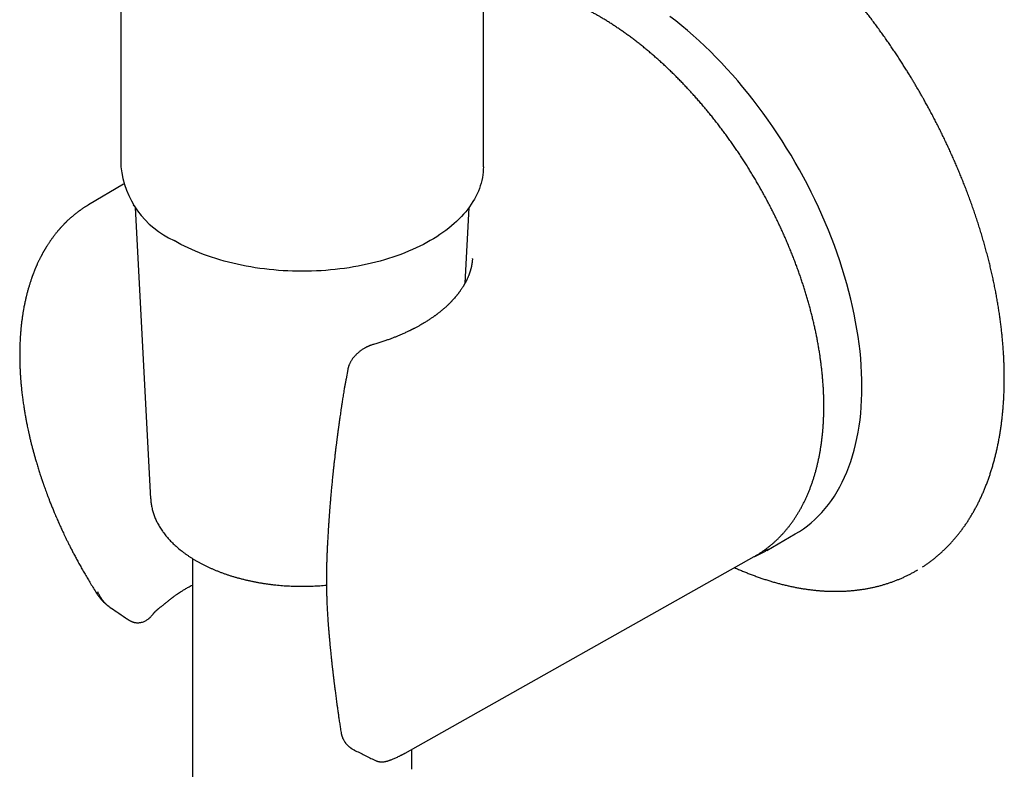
# Model space of a CAD drawing. Header units: millimetres. Extents: x 8 to 719, y 12 to 786.
# Tile 4 of 26: x 650 to 717, y 142 to 193. Entities that reach past the tile are written whole.
import ezdxf

# ---------------------------------------------------------------- set-up
doc = ezdxf.new("R2010")
doc.units = ezdxf.units.MM

msp = doc.modelspace()

# ---------------------------------------------------------------- linework, layer by layer
at = {"color": 7, "linetype": 'Continuous', "lineweight": 30}
for p, q in [((681.258, 182.929), (681.258, 239.377)), ((656.458, 195.004), (656.458, 182.929)), ((656.632, 181.734), (654.239, 180.318)), ((657.288, 180.246), (657.329, 180.299)), ((657.433, 180.147), (658.492, 160.2)), ((680.007, 174.957), (680.283, 180.147)), ((680.513, 176.632), (680.513, 176.635)), ((671.979, 169.04), (671.859, 168.404)), ((700.658, 156.664), (702.603, 157.787)), ((661.358, 156.101), (661.358, 139.044)), ((675.906, 142.785), (699.793, 156.236)), ((654.796, 153.726), (654.795, 153.727)), ((657.018, 151.888), (657.017, 151.889)), ((672.406, 143.004), (672.409, 143.003)), ((676.358, 141.672), (676.358, 143.04))]:
    msp.add_line(p, q, dxfattribs=at)
at = {"color": 7, "linetype": 'Continuous', "lineweight": 30, "flags": 128}
for points in [[(702.603, 157.787), (702.604, 157.787), (702.889, 157.96), (703.166, 158.146), (703.434, 158.345), (703.695, 158.557), (703.948, 158.781), (704.191, 159.017), (704.427, 159.266), (704.653, 159.526), (704.871, 159.799), (705.079, 160.083), (705.279, 160.379), (705.468, 160.686), (705.649, 161.004), (705.819, 161.333), (705.98, 161.673), (706.131, 162.023), (706.273, 162.383), (706.404, 162.753), (706.524, 163.133), (706.635, 163.522), (706.735, 163.921), (706.825, 164.328), (706.905, 164.744), (706.974, 165.168), (707.033, 165.6), (707.08, 166.04), (707.118, 166.487), (707.144, 166.942), (707.16, 167.403), (707.166, 167.871), (707.16, 168.345), (707.144, 168.824), (707.118, 169.309), (707.08, 169.8), (707.033, 170.295), (706.974, 170.795), (706.905, 171.299), (706.825, 171.806), (706.735, 172.317), (706.635, 172.832), (706.524, 173.349), (706.404, 173.868), (706.273, 174.39), (706.131, 174.913), (705.98, 175.437), (705.819, 175.963), (705.649, 176.489), (705.468, 177.015), (705.279, 177.541), (705.079, 178.067), (704.871, 178.592), (704.653, 179.116), (704.427, 179.638), (704.191, 180.158), (703.948, 180.676), (703.695, 181.192), (703.434, 181.704), (703.166, 182.214), (702.889, 182.719), (702.604, 183.22), (702.312, 183.718), (702.013, 184.21), (701.706, 184.697), (701.393, 185.179), (701.073, 185.656), (700.746, 186.126), (700.413, 186.59), (700.074, 187.047), (699.729, 187.497), (699.379, 187.94), (699.023, 188.376), (698.662, 188.803), (698.297, 189.223), (697.927, 189.634), (697.552, 190.036), (697.173, 190.429), (696.791, 190.812), (696.405, 191.187), (696.015, 191.551), (695.623, 191.905), (695.228, 192.249), (694.83, 192.583), (694.43, 192.906), (694.028, 193.217)], [(681.258, 182.929), (681.254, 182.742), (681.241, 182.554), (681.22, 182.367), (681.19, 182.181), (681.152, 181.995), (681.105, 181.809), (681.051, 181.625), (680.987, 181.441), (680.916, 181.258), (680.836, 181.076), (680.748, 180.896), (680.651, 180.717), (680.547, 180.54), (680.435, 180.364), (680.314, 180.19), (680.186, 180.018), (680.05, 179.847), (679.907, 179.679), (679.755, 179.513), (679.597, 179.35), (679.431, 179.189), (679.258, 179.03), (679.077, 178.875), (678.89, 178.722), (678.696, 178.571), (678.495, 178.424), (678.287, 178.28), (678.073, 178.139), (677.853, 178.002), (677.626, 177.867), (677.394, 177.737), (677.155, 177.609), (676.911, 177.486), (676.662, 177.366), (676.407, 177.25), (676.147, 177.138), (675.882, 177.03), (675.612, 176.926), (675.337, 176.826), (675.058, 176.73), (674.775, 176.638), (674.488, 176.551), (674.196, 176.468), (673.902, 176.39), (673.603, 176.316), (673.302, 176.246), (672.997, 176.181), (672.69, 176.121), (672.38, 176.066), (672.068, 176.015), (671.753, 175.969), (671.436, 175.927), (671.118, 175.891), (670.798, 175.859), (670.477, 175.832), (670.154, 175.81), (669.831, 175.793), (669.507, 175.781), (669.183, 175.773), (668.858, 175.771), (668.534, 175.773), (668.209, 175.781), (667.885, 175.793), (667.562, 175.81), (667.24, 175.832), (666.918, 175.859), (666.598, 175.891), (666.28, 175.927), (665.963, 175.969), (665.649, 176.015), (665.336, 176.066), (665.026, 176.121), (664.719, 176.181), (664.414, 176.246), (664.113, 176.316), (663.815, 176.39), (663.52, 176.468), (663.229, 176.551), (662.941, 176.638), (662.658, 176.73), (662.379, 176.826), (662.105, 176.926), (661.835, 177.03), (661.57, 177.138), (661.31, 177.25), (661.055, 177.366), (660.805, 177.486), (660.561, 177.609), (660.323, 177.737), (660.09, 177.867)], [(700.747, 156.716), (700.659, 156.665), (700.576, 156.617)], [(699.793, 156.236), (699.861, 156.275), (699.882, 156.287)], [(710.89, 155.274), (710.89, 155.274), (710.998, 155.337)]]:
    msp.add_lwpolyline(points, dxfattribs=at)
at = {"color": 7, "linetype": 'Continuous', "lineweight": 30}
msp.add_arc((662.669, 183.551), 6.242, 185.7216, 245.59854, dxfattribs=at)
for points, knots in [([(711.316, 155.535), (711.341, 155.551), (711.429, 155.607), (711.577, 155.709), (711.762, 155.84), (711.944, 155.976), (712.123, 156.116), (712.3, 156.261), (712.474, 156.41), (712.645, 156.564), (712.813, 156.722), (712.979, 156.885), (713.142, 157.052), (713.301, 157.224), (713.458, 157.4), (713.612, 157.58), (713.762, 157.765), (713.91, 157.954), (714.054, 158.148), (714.196, 158.345), (714.334, 158.547), (714.468, 158.753), (714.6, 158.963), (714.728, 159.178), (714.853, 159.396), (714.974, 159.619), (715.092, 159.845), (715.207, 160.076), (715.318, 160.31), (715.425, 160.548), (715.529, 160.79), (715.629, 161.036), (715.726, 161.286), (715.819, 161.539), (715.908, 161.796), (715.994, 162.056), (716.075, 162.32), (716.153, 162.587), (716.228, 162.858), (716.298, 163.132), (716.365, 163.41), (716.428, 163.69), (716.487, 163.974), (716.543, 164.261), (716.594, 164.551), (716.641, 164.844), (716.685, 165.14), (716.725, 165.438), (716.761, 165.74), (716.793, 166.044), (716.821, 166.351), (716.845, 166.661), (716.865, 166.973), (716.881, 167.288), (716.894, 167.605), (716.902, 167.925), (716.907, 168.247), (716.907, 168.571), (716.904, 168.897), (716.897, 169.226), (716.885, 169.556), (716.87, 169.889), (716.851, 170.224), (716.828, 170.56), (716.801, 170.898), (716.77, 171.239), (716.735, 171.58), (716.697, 171.924), (716.654, 172.269), (716.608, 172.616), (716.557, 172.964), (716.503, 173.314), (716.445, 173.665), (716.383, 174.017), (716.317, 174.371), (716.247, 174.726), (716.173, 175.082), (716.096, 175.439), (716.014, 175.797), (715.929, 176.156), (715.84, 176.517), (715.747, 176.878), (715.651, 177.24), (715.55, 177.602), (715.446, 177.966), (715.338, 178.33), (715.226, 178.695), (715.11, 179.061), (714.991, 179.427), (714.867, 179.794), (714.74, 180.161), (714.613, 180.517), (714.483, 180.873), (714.355, 181.216), (714.223, 181.558), (714.093, 181.888), (713.961, 182.217), (713.826, 182.546), (713.688, 182.875), (713.547, 183.202), (713.404, 183.529), (713.258, 183.856), (713.109, 184.181), (712.958, 184.505), (712.805, 184.828), (712.649, 185.15), (712.491, 185.471), (712.331, 185.789), (712.169, 186.105), (712.006, 186.418), (711.843, 186.725), (711.683, 187.022), (711.534, 187.295), (711.403, 187.53), (711.281, 187.747), (711.174, 187.935), (711.039, 188.17), (710.919, 188.375), (710.783, 188.607), (710.664, 188.806), (710.521, 189.043), (710.368, 189.292), (710.207, 189.553), (710.039, 189.821), (709.864, 190.094), (709.684, 190.372), (709.499, 190.653), (709.31, 190.936), (709.118, 191.22), (708.922, 191.505), (708.722, 191.79), (708.52, 192.075), (708.314, 192.36), (708.106, 192.644), (707.895, 192.928), (707.681, 193.21), (707.465, 193.491), (707.247, 193.771), (707.026, 194.049), (706.803, 194.326), (706.578, 194.6), (706.351, 194.873), (706.122, 195.144), (705.891, 195.413), (705.658, 195.679), (705.423, 195.944), (705.187, 196.205), (704.949, 196.465), (704.709, 196.722), (704.467, 196.976), (704.225, 197.228), (703.98, 197.477), (703.734, 197.723), (703.487, 197.966), (703.238, 198.207), (702.989, 198.444), (702.738, 198.678), (702.485, 198.91), (702.232, 199.138), (701.977, 199.363), (701.722, 199.585), (701.465, 199.803), (701.208, 200.018), (700.95, 200.23), (700.69, 200.438), (700.43, 200.643), (700.17, 200.844), (699.908, 201.042), (699.646, 201.236), (699.384, 201.427), (699.12, 201.614), (698.857, 201.797), (698.592, 201.976), (698.328, 202.152), (698.063, 202.323), (697.797, 202.491), (697.532, 202.655), (697.266, 202.815), (697, 202.972), (696.734, 203.124), (696.467, 203.272), (696.201, 203.416), (695.935, 203.556), (695.669, 203.691), (695.402, 203.823), (695.136, 203.951), (694.871, 204.074), (694.605, 204.193), (694.34, 204.308), (694.075, 204.418), (693.81, 204.525), (693.546, 204.627), (693.282, 204.724), (693.019, 204.817), (692.756, 204.906), (692.494, 204.991), (692.233, 205.071), (691.972, 205.146), (691.712, 205.218), (691.453, 205.284), (691.194, 205.346), (690.937, 205.404), (690.68, 205.457), (690.425, 205.506), (690.17, 205.55), (689.916, 205.589), (689.664, 205.624), (689.413, 205.654), (689.163, 205.68), (688.914, 205.701), (688.666, 205.718), (688.42, 205.73), (688.175, 205.737), (687.932, 205.74), (687.69, 205.738), (687.449, 205.731), (687.21, 205.72), (686.973, 205.704), (686.737, 205.683), (686.503, 205.658), (686.271, 205.628), (686.04, 205.594), (685.811, 205.555), (685.584, 205.511), (685.359, 205.462), (685.136, 205.409), (684.915, 205.352), (684.696, 205.289), (684.479, 205.222), (684.264, 205.151), (684.051, 205.075), (683.84, 204.994), (683.632, 204.908), (683.425, 204.818), (683.221, 204.723), (683.019, 204.624), (682.876, 204.551), (682.801, 204.509), (682.792, 204.504)], [0, 0, 0, 0, 0.0016741, 0.0059985, 0.0103273, 0.0146607, 0.0189989, 0.0233423, 0.0276909, 0.0320449, 0.0364045, 0.0407699, 0.045141, 0.049518, 0.053901, 0.05829, 0.0626849, 0.0670858, 0.0714926, 0.0759053, 0.0803238, 0.0847479, 0.0891776, 0.0936127, 0.0980531, 0.1024986, 0.106949, 0.1114042, 0.115864, 0.1203281, 0.1247963, 0.1292685, 0.1337445, 0.1382241, 0.142707, 0.147193, 0.1516821, 0.1561739, 0.1606683, 0.1651652, 0.1696644, 0.1741657, 0.1786689, 0.183174, 0.1876808, 0.1921892, 0.1966991, 0.2012103, 0.2057228, 0.2102365, 0.2147513, 0.2192672, 0.223784, 0.2283018, 0.2328205, 0.2373401, 0.2418605, 0.2463817, 0.2509037, 0.2554265, 0.2599501, 0.2644746, 0.2689999, 0.2735261, 0.2780533, 0.2825813, 0.2871105, 0.2916407, 0.296172, 0.3007047, 0.3052386, 0.309774, 0.3143109, 0.3188495, 0.3233898, 0.3279322, 0.3324766, 0.3370234, 0.3415726, 0.3461245, 0.3506794, 0.3552375, 0.3597991, 0.3643645, 0.3689341, 0.3735083, 0.3780876, 0.3826723, 0.3872632, 0.3918609, 0.396466, 0.4010795, 0.4052258, 0.409845, 0.4139893, 0.4181331, 0.4222756, 0.4264169, 0.4305567, 0.4346948, 0.4388308, 0.4429643, 0.4470949, 0.4512217, 0.4553438, 0.4594596, 0.4635671, 0.4676627, 0.471741, 0.4757918, 0.4797954, 0.4837063, 0.4873922, 0.4904645, 0.492963, 0.4959439, 0.4978832, 0.5022827, 0.5041004, 0.5071146, 0.5102512, 0.5136211, 0.5171422, 0.5207814, 0.5245123, 0.5283162, 0.5321791, 0.5360906, 0.5400426, 0.5440289, 0.5480444, 0.5520851, 0.5561477, 0.5602295, 0.5643282, 0.568442, 0.5725693, 0.5767086, 0.5808587, 0.5850187, 0.5891876, 0.5933647, 0.5975493, 0.6017406, 0.6059383, 0.6101418, 0.6143507, 0.6185645, 0.622783, 0.6270058, 0.6312326, 0.6354632, 0.6396973, 0.6439347, 0.6481752, 0.6524186, 0.6566647, 0.6609135, 0.6651647, 0.6694182, 0.6736739, 0.6779317, 0.6821914, 0.6864531, 0.6907165, 0.6949816, 0.6992483, 0.7035166, 0.7077863, 0.7120575, 0.71633, 0.7206037, 0.7248787, 0.7291549, 0.7334322, 0.7377106, 0.74199, 0.7462704, 0.7505518, 0.754834, 0.7591171, 0.7634011, 0.7676858, 0.7719713, 0.7762575, 0.7805444, 0.7848319, 0.78912, 0.7934086, 0.7976977, 0.8019874, 0.8062774, 0.8105678, 0.8148586, 0.8191498, 0.8234411, 0.8277327, 0.8320245, 0.8363164, 0.8406084, 0.8449005, 0.8491926, 0.8534846, 0.8577765, 0.8620683, 0.8663599, 0.8706513, 0.8749425, 0.8792334, 0.8835239, 0.8878141, 0.892104, 0.8963935, 0.9006825, 0.9049712, 0.9092596, 0.9135475, 0.9178352, 0.9221225, 0.9264097, 0.9306967, 0.9349836, 0.9392705, 0.9435576, 0.9478449, 0.9521326, 0.9564209, 0.96071, 0.965, 0.9692912, 0.9735837, 0.9778778, 0.9821738, 0.9864718, 0.9907723, 0.9950753, 0.9993813, 1, 1, 1, 1]), ([(699.886, 156.29), (699.895, 156.295), (699.961, 156.333), (700.084, 156.408), (700.252, 156.515), (700.417, 156.627), (700.579, 156.744), (700.739, 156.864), (700.896, 156.989), (701.05, 157.119), (701.201, 157.253), (701.349, 157.391), (701.494, 157.533), (701.637, 157.68), (701.776, 157.83), (701.912, 157.985), (702.045, 158.144), (702.176, 158.307), (702.303, 158.474), (702.426, 158.646), (702.547, 158.821), (702.664, 159), (702.778, 159.183), (702.889, 159.37), (702.997, 159.561), (703.101, 159.755), (703.201, 159.954), (703.299, 160.156), (703.393, 160.361), (703.483, 160.571), (703.57, 160.783), (703.653, 160.999), (703.733, 161.219), (703.809, 161.442), (703.881, 161.668), (703.95, 161.898), (704.016, 162.13), (704.077, 162.366), (704.135, 162.605), (704.19, 162.847), (704.24, 163.092), (704.287, 163.339), (704.331, 163.59), (704.37, 163.843), (704.406, 164.099), (704.438, 164.358), (704.466, 164.619), (704.491, 164.883), (704.512, 165.149), (704.529, 165.417), (704.542, 165.688), (704.552, 165.961), (704.558, 166.236), (704.56, 166.513), (704.559, 166.792), (704.553, 167.074), (704.544, 167.357), (704.532, 167.642), (704.515, 167.929), (704.495, 168.217), (704.471, 168.507), (704.443, 168.799), (704.412, 169.092), (704.377, 169.386), (704.339, 169.682), (704.296, 169.98), (704.25, 170.278), (704.201, 170.578), (704.148, 170.878), (704.091, 171.18), (704.031, 171.482), (703.967, 171.786), (703.899, 172.09), (703.828, 172.395), (703.754, 172.701), (703.676, 173.007), (703.594, 173.314), (703.509, 173.621), (703.421, 173.929), (703.329, 174.237), (703.234, 174.545), (703.135, 174.853), (703.033, 175.162), (702.928, 175.47), (702.819, 175.778), (702.707, 176.087), (702.592, 176.395), (702.474, 176.702), (702.353, 177.01), (702.228, 177.317), (702.1, 177.623), (701.969, 177.929), (701.835, 178.235), (701.698, 178.539), (701.559, 178.843), (701.416, 179.146), (701.27, 179.449), (701.121, 179.75), (700.969, 180.05), (700.815, 180.349), (700.658, 180.647), (700.498, 180.943), (700.335, 181.239), (700.17, 181.533), (700.002, 181.825), (699.831, 182.116), (699.658, 182.405), (699.482, 182.693), (699.304, 182.979), (699.123, 183.263), (698.94, 183.545), (698.755, 183.825), (698.567, 184.104), (698.377, 184.38), (698.185, 184.654), (697.99, 184.926), (697.794, 185.196), (697.595, 185.463), (697.394, 185.728), (697.192, 185.99), (696.987, 186.251), (696.78, 186.508), (696.572, 186.763), (696.362, 187.015), (696.15, 187.264), (695.936, 187.511), (695.721, 187.755), (695.504, 187.996), (695.285, 188.234), (695.065, 188.468), (694.844, 188.7), (694.621, 188.929), (694.396, 189.154), (694.171, 189.376), (693.944, 189.595), (693.716, 189.811), (693.487, 190.023), (693.256, 190.232), (693.025, 190.437), (692.792, 190.638), (692.559, 190.836), (692.325, 191.031), (692.09, 191.221), (691.854, 191.408), (691.617, 191.591), (691.38, 191.771), (691.142, 191.946), (690.903, 192.118), (690.664, 192.285), (690.425, 192.449), (690.185, 192.608), (689.944, 192.763), (689.704, 192.915), (689.463, 193.062), (689.273, 193.175), (689.12, 193.263), (688.968, 193.35), (688.765, 193.464), (688.524, 193.594), (688.282, 193.721), (688.041, 193.842), (687.8, 193.96), (687.559, 194.073), (687.319, 194.181), (687.078, 194.285), (686.838, 194.385), (686.599, 194.48), (686.36, 194.57), (686.121, 194.656), (685.884, 194.737), (685.646, 194.813), (685.41, 194.885), (685.174, 194.952), (684.939, 195.015), (684.705, 195.072), (684.472, 195.125), (684.24, 195.173), (684.009, 195.217), (683.779, 195.255), (683.551, 195.289), (683.323, 195.318), (683.097, 195.342), (682.873, 195.362), (682.649, 195.376), (682.428, 195.386), (682.207, 195.391), (681.989, 195.391), (681.772, 195.386), (681.557, 195.376), (681.385, 195.365), (681.287, 195.356), (681.258, 195.353)], [0, 0, 0, 0, 0.00083, 0.006086, 0.011342, 0.016599, 0.021857, 0.027116, 0.032378, 0.037641, 0.042908, 0.048178, 0.053451, 0.058728, 0.064009, 0.069295, 0.074585, 0.07988, 0.08518, 0.090485, 0.095794, 0.101109, 0.106429, 0.111753, 0.117082, 0.122416, 0.127754, 0.133096, 0.138443, 0.143793, 0.149148, 0.154505, 0.159866, 0.16523, 0.170596, 0.175965, 0.181337, 0.186711, 0.192086, 0.197463, 0.202842, 0.208222, 0.213604, 0.218986, 0.224369, 0.229753, 0.235138, 0.240523, 0.245908, 0.251294, 0.25668, 0.262066, 0.267452, 0.272837, 0.278223, 0.283608, 0.288994, 0.294379, 0.299763, 0.305147, 0.310531, 0.315914, 0.321297, 0.32668, 0.332062, 0.337444, 0.342825, 0.348205, 0.353585, 0.358965, 0.364344, 0.369723, 0.375101, 0.380479, 0.385856, 0.391233, 0.396609, 0.401985, 0.40736, 0.412735, 0.41811, 0.423484, 0.428858, 0.434232, 0.439605, 0.444978, 0.45035, 0.455722, 0.461094, 0.466466, 0.471838, 0.477209, 0.48258, 0.487951, 0.493321, 0.498692, 0.504062, 0.509432, 0.514802, 0.520172, 0.525542, 0.530912, 0.536282, 0.541651, 0.547021, 0.552391, 0.55776, 0.56313, 0.5685, 0.57387, 0.57924, 0.58461, 0.58998, 0.59535, 0.600721, 0.606091, 0.611462, 0.616833, 0.622204, 0.627576, 0.632947, 0.638319, 0.643692, 0.649064, 0.654437, 0.65981, 0.665184, 0.670558, 0.675932, 0.681307, 0.686682, 0.692057, 0.697433, 0.70281, 0.708186, 0.713564, 0.718941, 0.72432, 0.729699, 0.735078, 0.740458, 0.745838, 0.751219, 0.7566, 0.761982, 0.767364, 0.772747, 0.778131, 0.783515, 0.788899, 0.794284, 0.799669, 0.805055, 0.810441, 0.815827, 0.817811, 0.820652, 0.826039, 0.831426, 0.836813, 0.842201, 0.847588, 0.852975, 0.858363, 0.863749, 0.869136, 0.874522, 0.879907, 0.885292, 0.890676, 0.896058, 0.90144, 0.90682, 0.912198, 0.917574, 0.922949, 0.928321, 0.933691, 0.939058, 0.944423, 0.949784, 0.955142, 0.960496, 0.965847, 0.971193, 0.976536, 0.981873, 0.987207, 0.992535, 0.997859, 1, 1, 1, 1]), ([(654.239, 180.318), (654.224, 180.309), (654.191, 180.29), (654.143, 180.26), (654.089, 180.227), (654.03, 180.19), (653.967, 180.15), (653.902, 180.108), (653.839, 180.065), (653.776, 180.022), (653.716, 179.98), (653.66, 179.941), (653.613, 179.907), (653.569, 179.875), (653.516, 179.836), (653.45, 179.785), (653.367, 179.721), (653.277, 179.649), (653.183, 179.572), (653.092, 179.494), (653.005, 179.418), (652.919, 179.341), (652.832, 179.26), (652.762, 179.194), (652.711, 179.144), (652.68, 179.113), (652.65, 179.084), (652.621, 179.055), (652.591, 179.024), (652.557, 178.989), (652.517, 178.948), (652.475, 178.903), (652.433, 178.859), (652.394, 178.817), (652.36, 178.779), (652.325, 178.741), (652.291, 178.702), (652.257, 178.663), (652.226, 178.628), (652.196, 178.593), (652.163, 178.554), (652.125, 178.51), (652.083, 178.459), (652.036, 178.401), (651.984, 178.336), (651.924, 178.26), (651.86, 178.176), (651.795, 178.089), (651.736, 178.008), (651.686, 177.938), (651.643, 177.876), (651.603, 177.818), (651.559, 177.754), (651.514, 177.686), (651.47, 177.619), (651.428, 177.554), (651.39, 177.494), (651.355, 177.437), (651.325, 177.387), (651.301, 177.349), (651.283, 177.318), (651.267, 177.291), (651.247, 177.257), (651.223, 177.217), (651.197, 177.171), (651.169, 177.123), (651.142, 177.074), (651.115, 177.026), (651.088, 176.977), (651.063, 176.931), (651.041, 176.889), (651.022, 176.854), (651.007, 176.825), (650.988, 176.79), (650.965, 176.745), (650.934, 176.684), (650.899, 176.615), (650.861, 176.537), (650.821, 176.453), (650.778, 176.363), (650.742, 176.284), (650.713, 176.219), (650.693, 176.175), (650.676, 176.135), (650.659, 176.097), (650.64, 176.054), (650.61, 175.982), (650.567, 175.88), (650.523, 175.769), (650.488, 175.68), (650.465, 175.62), (650.446, 175.571), (650.432, 175.532), (650.419, 175.499), (650.407, 175.466), (650.39, 175.42), (650.369, 175.361), (650.343, 175.286), (650.313, 175.199), (650.281, 175.104), (650.236, 174.968), (650.182, 174.793), (650.129, 174.614), (650.088, 174.467), (650.057, 174.353), (650.028, 174.243), (650.002, 174.142), (649.982, 174.059), (649.966, 173.993), (649.954, 173.941), (649.942, 173.89), (649.93, 173.835), (649.912, 173.758), (649.89, 173.655), (649.863, 173.528), (649.837, 173.395), (649.811, 173.257), (649.78, 173.085), (649.745, 172.877), (649.707, 172.628), (649.672, 172.365), (649.646, 172.152), (649.629, 171.992), (649.619, 171.894), (649.61, 171.804), (649.603, 171.724), (649.598, 171.66), (649.593, 171.61), (649.59, 171.573), (649.588, 171.542), (649.586, 171.518), (649.584, 171.49), (649.581, 171.452), (649.577, 171.399), (649.573, 171.332), (649.567, 171.253), (649.56, 171.137), (649.553, 170.991), (649.545, 170.826), (649.54, 170.673), (649.536, 170.533), (649.533, 170.396), (649.531, 170.249), (649.529, 170.085), (649.53, 169.902), (649.532, 169.705), (649.536, 169.523), (649.54, 169.358), (649.545, 169.213), (649.552, 169.063), (649.559, 168.913), (649.567, 168.769), (649.575, 168.637), (649.583, 168.518), (649.591, 168.412), (649.598, 168.32), (649.605, 168.241), (649.61, 168.175), (649.615, 168.119), (649.619, 168.067), (649.624, 168.011), (649.63, 167.946), (649.638, 167.868), (649.647, 167.776), (649.658, 167.669), (649.671, 167.548), (649.687, 167.411), (649.705, 167.26), (649.726, 167.092), (649.75, 166.913), (649.776, 166.733), (649.801, 166.561), (649.826, 166.398), (649.851, 166.245), (649.876, 166.09), (649.903, 165.935), (649.931, 165.782), (649.956, 165.645), (649.98, 165.516), (650.006, 165.386), (650.035, 165.237), (650.07, 165.068), (650.111, 164.876), (650.156, 164.668), (650.207, 164.444), (650.264, 164.204), (650.325, 163.954), (650.39, 163.7), (650.457, 163.447), (650.526, 163.194), (650.596, 162.943), (650.66, 162.723), (650.717, 162.534), (650.765, 162.376), (650.813, 162.219), (650.862, 162.063), (650.91, 161.916), (650.953, 161.784), (650.99, 161.671), (651.022, 161.576), (651.046, 161.503), (651.065, 161.449), (651.078, 161.411), (651.091, 161.373), (651.106, 161.327), (651.127, 161.267), (651.152, 161.196), (651.179, 161.118), (651.209, 161.035), (651.249, 160.922), (651.301, 160.777), (651.367, 160.597), (651.439, 160.405), (651.516, 160.202), (651.605, 159.971), (651.705, 159.721), (651.812, 159.458), (651.907, 159.229), (651.99, 159.032), (652.062, 158.866), (652.132, 158.704), (652.201, 158.547), (652.27, 158.395), (652.338, 158.244), (652.407, 158.093), (652.481, 157.934), (652.56, 157.765), (652.647, 157.582), (652.743, 157.385), (652.846, 157.174), (652.959, 156.949), (653.08, 156.71), (653.211, 156.458), (653.352, 156.192), (653.502, 155.913), (653.663, 155.621), (653.831, 155.323), (654.006, 155.019), (654.188, 154.71), (654.38, 154.39), (654.583, 154.06), (654.723, 153.838), (654.795, 153.726)], [0, 0, 0, 0, 0.0019744, 0.0043037, 0.0069934, 0.0100474, 0.0134683, 0.01725, 0.0209477, 0.0243048, 0.0280416, 0.0312399, 0.0338999, 0.0362031, 0.038733, 0.0429981, 0.0477649, 0.0529595, 0.0585485, 0.0639323, 0.0688893, 0.0740544, 0.0794094, 0.0848578, 0.0868906, 0.0888549, 0.0907294, 0.0925062, 0.0943034, 0.0964711, 0.0990325, 0.101929, 0.1046804, 0.10718, 0.109428, 0.1114244, 0.114111, 0.1162932, 0.1182222, 0.1201974, 0.1224459, 0.1249696, 0.1278505, 0.1311316, 0.1348129, 0.1387154, 0.1438512, 0.1485909, 0.1528606, 0.1569536, 0.1597291, 0.1626729, 0.1660708, 0.1697969, 0.1732559, 0.1763782, 0.1796259, 0.1824426, 0.1849105, 0.1870328, 0.1882034, 0.1894826, 0.1911218, 0.1931211, 0.1954573, 0.1978422, 0.200189, 0.2024977, 0.2048756, 0.2071696, 0.2091568, 0.2108043, 0.2121128, 0.2133785, 0.2157194, 0.2185484, 0.2218518, 0.2254621, 0.2293293, 0.2334533, 0.2377351, 0.2401705, 0.2421573, 0.243747, 0.2454382, 0.2473564, 0.2495017, 0.2550287, 0.2609203, 0.2639912, 0.2666171, 0.2687188, 0.2702965, 0.2715357, 0.2729736, 0.274644, 0.2773731, 0.2805578, 0.284198, 0.2882911, 0.2925945, 0.301182, 0.3099473, 0.314478, 0.3190547, 0.3236141, 0.3276797, 0.3311537, 0.3334683, 0.3354216, 0.3373516, 0.3394782, 0.3418013, 0.3464377, 0.3514329, 0.3565651, 0.3618342, 0.3672401, 0.3761289, 0.3854193, 0.3951205, 0.4052323, 0.4088893, 0.4125443, 0.4158366, 0.4186982, 0.4211292, 0.4227374, 0.4240799, 0.4251567, 0.4259679, 0.4267426, 0.4281524, 0.4300407, 0.4324073, 0.435252, 0.438487, 0.444737, 0.4507142, 0.4558206, 0.4607098, 0.4653818, 0.4700985, 0.4759461, 0.4822247, 0.4889339, 0.4960737, 0.5007818, 0.5056599, 0.5107078, 0.515872, 0.5206981, 0.5250831, 0.5290271, 0.5325304, 0.535593, 0.5382149, 0.5403613, 0.5420926, 0.5437409, 0.5454694, 0.5475823, 0.5501275, 0.5531469, 0.5566402, 0.5606074, 0.5650484, 0.569963, 0.5753511, 0.5814033, 0.5872481, 0.5927767, 0.5979893, 0.602886, 0.6074669, 0.6128404, 0.6177027, 0.6220539, 0.6259513, 0.6300135, 0.634409, 0.6400171, 0.646088, 0.6526214, 0.6596174, 0.6672327, 0.6752015, 0.6831539, 0.6910665, 0.6989392, 0.7067721, 0.7145653, 0.7194931, 0.724405, 0.7293008, 0.7341807, 0.738913, 0.7430109, 0.7465337, 0.7494816, 0.7518546, 0.7533391, 0.7544557, 0.7554447, 0.7568666, 0.7587441, 0.7610168, 0.7634846, 0.7660693, 0.7687707, 0.7739817, 0.7795787, 0.7855617, 0.7919308, 0.798584, 0.8070994, 0.8153277, 0.823269, 0.8286133, 0.8338193, 0.838887, 0.8438165, 0.8486078, 0.8532609, 0.8580615, 0.8629405, 0.8682794, 0.8740782, 0.8803368, 0.8870553, 0.8942336, 0.9018717, 0.9099697, 0.9185274, 0.927545, 0.9370224, 0.9469596, 0.9567501, 0.9669494, 0.9775575, 0.9885743, 1, 1, 1, 1]), ([(680.514, 176.631), (680.512, 176.602), (680.507, 176.544), (680.498, 176.462), (680.489, 176.388), (680.48, 176.322), (680.471, 176.265), (680.462, 176.217), (680.455, 176.177), (680.449, 176.146), (680.444, 176.124), (680.44, 176.104), (680.436, 176.083), (680.43, 176.056), (680.422, 176.023), (680.413, 175.983), (680.401, 175.937), (680.388, 175.884), (680.377, 175.848), (680.372, 175.829)], [0, 0, 0, 0, 0.105112, 0.204407, 0.293827, 0.373284, 0.442716, 0.502076, 0.551333, 0.590468, 0.616924, 0.636367, 0.661487, 0.695837, 0.739423, 0.791221, 0.851924, 0.921523, 1, 1, 1, 1]), ([(680.372, 175.829), (680.365, 175.806), (680.353, 175.765), (680.335, 175.708), (680.319, 175.663), (680.306, 175.625), (680.294, 175.589), (680.277, 175.544), (680.255, 175.485), (680.228, 175.417), (680.2, 175.351), (680.174, 175.292), (680.149, 175.238), (680.128, 175.192), (680.108, 175.151), (680.09, 175.114), (680.07, 175.075), (680.047, 175.03), (680.021, 174.981), (679.993, 174.929), (679.967, 174.883), (679.943, 174.842), (679.919, 174.801), (679.891, 174.754), (679.857, 174.698), (679.816, 174.634), (679.771, 174.566), (679.727, 174.5), (679.683, 174.437), (679.644, 174.382), (679.608, 174.333), (679.576, 174.291), (679.546, 174.252), (679.513, 174.209), (679.475, 174.16), (679.415, 174.085), (679.332, 173.986), (679.225, 173.865), (679.137, 173.77), (679.073, 173.702), (679.036, 173.664), (679.003, 173.63), (678.973, 173.599), (678.946, 173.573), (678.922, 173.549), (678.897, 173.524), (678.866, 173.494), (678.828, 173.458), (678.782, 173.415), (678.732, 173.368), (678.68, 173.321), (678.627, 173.273), (678.563, 173.217), (678.488, 173.153), (678.402, 173.081), (678.319, 173.013), (678.242, 172.952), (678.175, 172.899), (678.12, 172.857), (678.072, 172.821), (678.027, 172.787), (677.977, 172.75), (677.92, 172.708), (677.853, 172.66), (677.777, 172.607), (677.691, 172.548), (677.599, 172.486), (677.502, 172.422), (677.371, 172.338), (677.202, 172.233), (677.028, 172.13), (676.889, 172.051), (676.79, 171.996), (676.699, 171.946), (676.616, 171.902), (676.542, 171.863), (676.485, 171.834), (676.446, 171.813), (676.424, 171.802), (676.407, 171.794), (676.391, 171.786), (676.37, 171.775), (676.34, 171.76), (676.302, 171.741), (676.25, 171.716), (676.181, 171.682), (676.093, 171.64), (675.991, 171.592), (675.872, 171.538), (675.738, 171.478), (675.587, 171.412), (675.42, 171.342), (675.234, 171.267), (675.031, 171.188), (674.81, 171.106), (674.57, 171.022), (674.312, 170.935), (674.035, 170.847), (673.841, 170.791), (673.742, 170.762)], [0, 0, 0, 0, 0.011387, 0.020957, 0.028709, 0.034718, 0.040576, 0.046916, 0.057857, 0.069735, 0.080768, 0.090619, 0.099501, 0.107983, 0.113777, 0.120692, 0.127671, 0.134251, 0.14346, 0.151792, 0.159311, 0.166016, 0.172415, 0.179721, 0.18956, 0.200533, 0.212045, 0.224049, 0.234128, 0.243805, 0.252102, 0.25902, 0.26516, 0.272325, 0.280637, 0.290065, 0.310695, 0.331626, 0.35281, 0.360198, 0.366899, 0.372912, 0.378236, 0.382871, 0.386816, 0.390893, 0.396032, 0.402556, 0.410249, 0.418833, 0.427397, 0.435873, 0.444261, 0.457663, 0.470836, 0.483671, 0.495096, 0.504823, 0.512841, 0.519007, 0.525237, 0.53198, 0.539867, 0.548972, 0.559294, 0.570831, 0.583194, 0.595705, 0.608347, 0.633557, 0.659303, 0.671843, 0.683582, 0.694261, 0.703879, 0.712437, 0.719909, 0.723362, 0.725857, 0.727392, 0.728869, 0.731264, 0.73458, 0.738815, 0.743971, 0.752044, 0.761679, 0.772881, 0.785657, 0.800012, 0.815953, 0.833488, 0.852625, 0.87337, 0.895677, 0.91949, 0.944809, 0.971642, 1, 1, 1, 1]), ([(673.742, 170.762), (673.711, 170.753), (673.654, 170.736), (673.573, 170.708), (673.505, 170.682), (673.445, 170.658), (673.397, 170.637), (673.359, 170.621), (673.331, 170.607), (673.306, 170.596), (673.279, 170.582), (673.242, 170.564), (673.193, 170.538), (673.131, 170.504), (673.055, 170.459), (672.971, 170.406), (672.885, 170.348), (672.81, 170.292), (672.745, 170.241), (672.689, 170.193), (672.635, 170.146), (672.579, 170.094), (672.518, 170.033), (672.451, 169.961), (672.382, 169.879), (672.316, 169.794), (672.258, 169.711), (672.211, 169.636), (672.174, 169.571), (672.142, 169.511), (672.113, 169.452), (672.084, 169.387), (672.062, 169.331), (672.046, 169.287), (672.036, 169.257), (672.027, 169.23), (672.018, 169.201), (672.008, 169.164), (671.993, 169.109), (671.984, 169.065), (671.979, 169.04)], [0, 0, 0, 0, 0.03757, 0.070431, 0.098692, 0.122419, 0.143658, 0.159287, 0.169592, 0.179538, 0.190961, 0.203869, 0.227182, 0.25423, 0.285029, 0.328013, 0.367536, 0.40316, 0.434855, 0.462607, 0.487923, 0.516778, 0.549907, 0.587474, 0.62968, 0.673721, 0.713361, 0.748189, 0.777906, 0.802273, 0.827668, 0.856079, 0.886066, 0.898961, 0.911371, 0.922707, 0.932866, 0.946911, 0.969341, 1, 1, 1, 1]), ([(671.859, 168.404), (671.844, 168.321), (671.814, 168.16), (671.773, 167.926), (671.735, 167.706), (671.701, 167.5), (671.669, 167.309), (671.641, 167.133), (671.624, 167.02), (671.616, 166.966)], [0, 0, 0, 0, 0.173618, 0.336992, 0.49011, 0.632969, 0.765567, 0.887908, 1, 1, 1, 1]), ([(671.616, 166.966), (671.606, 166.902), (671.584, 166.757), (671.551, 166.536), (671.517, 166.31), (671.486, 166.099), (671.458, 165.904), (671.432, 165.724), (671.41, 165.566), (671.391, 165.429), (671.374, 165.31), (671.36, 165.203), (671.347, 165.108), (671.336, 165.025), (671.326, 164.954), (671.318, 164.894), (671.311, 164.843), (671.306, 164.802), (671.301, 164.77), (671.298, 164.744), (671.295, 164.718), (671.29, 164.687), (671.285, 164.648), (671.279, 164.602), (671.272, 164.544), (671.262, 164.472), (671.251, 164.388), (671.24, 164.299), (671.228, 164.207), (671.211, 164.07), (671.188, 163.884), (671.158, 163.645), (671.128, 163.392), (671.098, 163.143), (671.07, 162.901), (671.044, 162.667), (671.017, 162.425), (670.991, 162.182), (670.966, 161.947), (670.943, 161.724), (670.922, 161.514), (670.902, 161.314), (670.883, 161.113), (670.864, 160.913), (670.846, 160.714), (670.829, 160.532), (670.815, 160.376), (670.804, 160.239), (670.793, 160.112), (670.781, 159.977), (670.769, 159.821), (670.754, 159.643), (670.738, 159.44), (670.722, 159.223), (670.705, 158.992), (670.687, 158.745), (670.67, 158.497), (670.655, 158.257), (670.641, 158.033), (670.628, 157.82), (670.616, 157.62), (670.606, 157.432), (670.596, 157.256), (670.588, 157.096), (670.581, 156.953), (670.575, 156.824), (670.569, 156.7), (670.563, 156.573), (670.557, 156.436), (670.553, 156.34), (670.551, 156.29)], [0, 0, 0, 0, 0.017958, 0.040484, 0.061556, 0.081176, 0.099345, 0.116064, 0.131334, 0.143507, 0.154572, 0.16453, 0.173379, 0.181122, 0.187758, 0.193306, 0.197936, 0.201866, 0.204821, 0.206869, 0.20916, 0.212108, 0.215713, 0.219975, 0.224893, 0.232009, 0.240023, 0.248376, 0.257007, 0.265917, 0.286806, 0.30908, 0.332738, 0.357781, 0.378811, 0.400727, 0.423528, 0.446682, 0.468849, 0.489597, 0.509331, 0.528051, 0.545758, 0.565821, 0.584402, 0.601502, 0.617121, 0.628401, 0.640099, 0.652788, 0.666469, 0.684049, 0.703034, 0.723424, 0.745219, 0.76842, 0.793025, 0.815026, 0.836217, 0.85625, 0.875124, 0.892841, 0.9094, 0.9248, 0.9379, 0.950027, 0.96122, 0.972918, 0.985844, 1, 1, 1, 1]), ([(658.493, 160.202), (658.493, 160.19), (658.495, 160.132), (658.505, 160.027), (658.521, 159.888), (658.543, 159.748), (658.569, 159.609), (658.601, 159.47), (658.638, 159.332), (658.68, 159.194), (658.728, 159.057), (658.78, 158.92), (658.838, 158.784), (658.9, 158.649), (658.968, 158.515), (659.041, 158.382), (659.119, 158.249), (659.202, 158.118), (659.29, 157.988), (659.382, 157.859), (659.48, 157.731), (659.582, 157.605), (659.69, 157.48), (659.802, 157.357), (659.918, 157.235), (660.04, 157.115), (660.165, 156.997), (660.295, 156.881), (660.43, 156.766), (660.569, 156.653), (660.712, 156.543), (660.859, 156.434), (661.01, 156.328), (661.165, 156.223), (661.324, 156.121), (661.487, 156.021), (661.653, 155.924), (661.823, 155.828), (661.996, 155.736), (662.173, 155.645), (662.353, 155.557), (662.537, 155.472), (662.723, 155.389), (662.913, 155.309), (663.105, 155.231), (663.3, 155.156), (663.498, 155.083), (663.698, 155.013), (663.902, 154.946), (664.107, 154.882), (664.315, 154.821), (664.525, 154.762), (664.737, 154.706), (664.951, 154.653), (665.167, 154.603), (665.385, 154.555), (665.604, 154.511), (665.825, 154.469), (666.048, 154.431), (666.272, 154.395), (666.497, 154.363), (666.723, 154.333), (666.951, 154.307), (667.179, 154.283), (667.408, 154.262), (667.638, 154.245), (667.868, 154.23), (668.099, 154.219), (668.33, 154.21), (668.562, 154.205), (668.794, 154.202), (669.025, 154.203), (669.257, 154.207), (669.488, 154.214), (669.719, 154.223), (669.95, 154.236), (670.18, 154.252), (670.37, 154.267), (670.484, 154.279), (670.521, 154.282)], [0, 0, 0, 0, 0.003129, 0.015844, 0.028565, 0.041296, 0.054043, 0.066808, 0.079595, 0.092408, 0.105249, 0.11812, 0.131023, 0.143959, 0.15693, 0.169934, 0.182972, 0.196044, 0.209147, 0.222281, 0.235443, 0.248633, 0.261847, 0.275084, 0.28834, 0.301615, 0.314906, 0.32821, 0.341526, 0.354852, 0.368186, 0.381526, 0.39487, 0.408219, 0.421569, 0.434921, 0.448273, 0.461624, 0.474974, 0.488322, 0.501668, 0.515011, 0.528351, 0.541687, 0.555021, 0.56835, 0.581676, 0.594999, 0.608318, 0.621633, 0.634945, 0.648253, 0.661558, 0.674859, 0.688158, 0.701453, 0.714746, 0.728036, 0.741323, 0.754608, 0.767891, 0.781172, 0.794452, 0.807729, 0.821005, 0.83428, 0.847554, 0.860827, 0.8741, 0.887372, 0.900643, 0.913915, 0.927186, 0.940458, 0.953731, 0.967004, 0.980277, 0.993552, 1, 1, 1, 1]), ([(699.781, 156.23), (699.785, 156.231), (699.851, 156.258), (699.977, 156.314), (700.158, 156.398), (700.337, 156.488), (700.475, 156.56), (700.552, 156.604), (700.572, 156.615)], [0, 0, 0, 0, 0.014116, 0.24147, 0.468725, 0.6959, 0.923015, 1, 1, 1, 1]), ([(670.551, 156.29), (670.55, 156.256), (670.547, 156.193), (670.544, 156.105), (670.541, 156.032), (670.539, 155.972), (670.538, 155.928), (670.537, 155.898), (670.536, 155.878), (670.536, 155.864), (670.536, 155.85), (670.535, 155.836), (670.535, 155.821), (670.534, 155.793), (670.533, 155.753), (670.531, 155.692), (670.529, 155.619), (670.527, 155.533), (670.525, 155.434), (670.523, 155.321), (670.522, 155.193), (670.52, 155.051), (670.519, 154.896), (670.518, 154.725), (670.519, 154.538), (670.52, 154.334), (670.522, 154.115), (670.527, 153.881), (670.532, 153.633), (670.54, 153.369), (670.551, 153.081), (670.565, 152.766), (670.583, 152.424), (670.605, 152.063), (670.631, 151.683), (670.652, 151.424), (670.663, 151.291)], [0, 0, 0, 0, 0.020644, 0.038419, 0.053328, 0.065371, 0.074551, 0.080252, 0.083747, 0.086294, 0.089027, 0.091946, 0.095051, 0.098343, 0.108353, 0.11977, 0.135195, 0.152612, 0.17202, 0.195152, 0.220965, 0.249466, 0.280656, 0.314532, 0.352575, 0.39352, 0.437369, 0.484125, 0.533792, 0.586376, 0.641885, 0.706334, 0.774348, 0.845948, 0.921156, 1, 1, 1, 1]), ([(698.452, 155.481), (698.541, 155.441), (698.719, 155.362), (698.987, 155.249), (699.255, 155.139), (699.522, 155.034), (699.79, 154.933), (700.056, 154.836), (700.323, 154.744), (700.589, 154.656), (700.854, 154.573), (701.119, 154.494), (701.383, 154.42), (701.646, 154.35), (701.909, 154.285), (702.171, 154.224), (702.432, 154.168), (702.692, 154.117), (702.951, 154.07), (703.209, 154.028), (703.467, 153.99), (703.723, 153.957), (703.977, 153.929), (704.231, 153.906), (704.484, 153.887), (704.735, 153.872), (704.985, 153.863), (705.233, 153.858), (705.48, 153.858), (705.726, 153.863), (705.97, 153.872), (706.212, 153.886), (706.453, 153.904), (706.692, 153.928), (706.929, 153.956), (707.165, 153.989), (707.399, 154.026), (707.631, 154.068), (707.861, 154.115), (708.089, 154.166), (708.315, 154.222), (708.54, 154.283), (708.762, 154.349), (708.982, 154.419), (709.2, 154.493), (709.416, 154.573), (709.629, 154.657), (709.841, 154.745), (710.05, 154.839), (710.257, 154.936), (710.461, 155.039), (710.663, 155.146), (710.806, 155.225), (710.881, 155.269), (710.89, 155.274)], [0, 0, 0, 0, 0.019591, 0.039284, 0.058979, 0.078674, 0.09837, 0.118065, 0.13776, 0.157453, 0.177145, 0.196834, 0.21652, 0.236202, 0.255881, 0.275554, 0.295222, 0.314884, 0.33454, 0.354188, 0.373828, 0.39346, 0.413082, 0.432695, 0.452297, 0.471889, 0.491469, 0.511038, 0.530595, 0.550139, 0.569672, 0.589192, 0.608699, 0.628194, 0.647678, 0.667149, 0.686609, 0.706059, 0.725499, 0.744929, 0.764352, 0.783767, 0.803177, 0.822583, 0.841986, 0.861388, 0.88079, 0.900194, 0.919603, 0.939017, 0.95844, 0.977873, 0.997318, 1, 1, 1, 1]), ([(654.794, 153.727), (654.817, 153.691), (654.861, 153.625), (654.925, 153.534), (654.983, 153.458), (655.033, 153.395), (655.074, 153.345), (655.106, 153.307), (655.129, 153.282), (655.145, 153.264), (655.158, 153.248), (655.175, 153.23), (655.196, 153.208), (655.23, 153.172), (655.279, 153.122), (655.343, 153.06), (655.415, 152.995), (655.488, 152.932), (655.562, 152.872), (655.637, 152.814), (655.689, 152.778), (655.714, 152.76)], [0, 0, 0, 0, 0.093813, 0.176191, 0.247218, 0.306901, 0.355196, 0.392032, 0.417328, 0.431463, 0.445412, 0.463923, 0.487023, 0.514753, 0.573255, 0.644806, 0.717756, 0.789297, 0.859934, 0.930067, 1, 1, 1, 1]), ([(655.714, 152.761), (655.71, 152.763), (655.692, 152.775), (655.662, 152.797), (655.621, 152.827), (655.581, 152.859), (655.54, 152.893), (655.5, 152.929), (655.434, 152.99), (655.343, 153.081), (655.264, 153.175), (655.213, 153.24), (655.191, 153.269), (655.167, 153.301), (655.143, 153.335), (655.119, 153.371), (655.094, 153.409), (655.068, 153.449), (655.032, 153.508), (654.985, 153.589), (654.929, 153.697), (654.895, 153.773), (654.877, 153.813)], [0, 0, 0, 0, 0.011512, 0.049101, 0.087555, 0.126876, 0.167067, 0.20813, 0.250067, 0.369896, 0.496387, 0.522184, 0.549404, 0.578046, 0.608112, 0.639602, 0.672515, 0.706853, 0.742614, 0.822157, 0.907952, 1, 1, 1, 1]), ([(658.666, 152.312), (658.674, 152.322), (658.687, 152.34), (658.705, 152.363), (658.719, 152.379), (658.729, 152.391), (658.741, 152.404), (658.756, 152.421), (658.775, 152.442), (658.797, 152.464), (658.818, 152.486), (658.843, 152.51), (658.862, 152.527), (658.871, 152.536), (658.885, 152.549), (658.908, 152.569), (658.939, 152.596), (658.973, 152.625), (659.007, 152.654), (659.042, 152.682), (659.075, 152.709), (659.11, 152.737), (659.15, 152.768), (659.198, 152.806), (659.252, 152.847), (659.309, 152.891), (659.366, 152.935), (659.418, 152.976), (659.466, 153.013), (659.513, 153.05), (659.564, 153.092), (659.623, 153.141), (659.687, 153.195), (659.75, 153.247), (659.809, 153.296), (659.864, 153.34), (659.911, 153.377), (659.952, 153.408), (659.99, 153.437), (660.033, 153.47), (660.082, 153.507), (660.139, 153.548), (660.201, 153.593), (660.264, 153.637), (660.323, 153.678), (660.368, 153.709), (660.401, 153.731), (660.425, 153.747), (660.45, 153.764), (660.484, 153.787), (660.531, 153.817), (660.592, 153.856), (660.666, 153.903), (660.752, 153.956), (660.853, 154.017), (660.925, 154.059), (660.963, 154.081)], [0, 0, 0, 0, 0.019767, 0.035118, 0.046008, 0.052838, 0.06026, 0.072816, 0.087308, 0.102282, 0.117621, 0.130525, 0.140243, 0.147175, 0.155609, 0.170064, 0.187997, 0.206157, 0.224155, 0.241898, 0.258262, 0.272913, 0.291654, 0.313144, 0.337799, 0.36258, 0.386446, 0.4085, 0.427619, 0.444706, 0.464715, 0.490353, 0.517628, 0.543781, 0.568825, 0.592128, 0.612644, 0.626799, 0.641504, 0.65868, 0.678329, 0.700452, 0.724886, 0.750632, 0.772937, 0.791799, 0.801301, 0.809607, 0.818103, 0.829564, 0.847176, 0.869102, 0.895344, 0.925905, 0.960789, 1, 1, 1, 1]), ([(660.963, 154.081), (661.039, 154.124), (661.167, 154.197), (661.302, 154.263), (661.358, 154.291)], [0, 0, 0, 0, 0.584151, 1, 1, 1, 1]), ([(655.714, 152.761), (655.865, 152.658), (656.216, 152.42), (656.651, 152.13), (656.935, 151.942), (657.016, 151.888)], [0, 0, 0, 0, 0.350482, 0.81426, 1, 1, 1, 1]), ([(657.017, 151.888), (657.038, 151.874), (657.078, 151.849), (657.133, 151.82), (657.181, 151.798), (657.221, 151.781), (657.259, 151.767), (657.3, 151.754), (657.348, 151.74), (657.399, 151.729), (657.446, 151.721), (657.494, 151.714), (657.552, 151.709), (657.62, 151.707), (657.687, 151.71), (657.745, 151.715), (657.802, 151.724), (657.863, 151.736), (657.949, 151.758), (658.047, 151.794), (658.149, 151.843), (658.24, 151.896), (658.309, 151.945), (658.361, 151.986), (658.399, 152.018), (658.435, 152.051), (658.472, 152.085), (658.511, 152.126), (658.556, 152.174), (658.609, 152.237), (658.646, 152.286), (658.666, 152.312)], [0, 0, 0, 0, 0.038676, 0.069857, 0.093267, 0.116769, 0.135142, 0.154275, 0.180299, 0.209748, 0.233167, 0.251274, 0.282253, 0.320044, 0.353443, 0.382349, 0.408716, 0.440954, 0.478303, 0.544899, 0.601269, 0.657882, 0.71352, 0.742302, 0.769402, 0.796033, 0.826983, 0.856912, 0.895698, 0.943509, 1, 1, 1, 1]), ([(670.663, 151.291), (670.671, 151.2), (670.686, 151.022), (670.709, 150.762), (670.731, 150.517), (670.753, 150.284), (670.774, 150.066), (670.793, 149.865), (670.812, 149.68), (670.829, 149.512), (670.845, 149.355), (670.86, 149.211), (670.875, 149.077), (670.888, 148.953), (670.9, 148.839), (670.911, 148.739), (670.921, 148.648), (670.931, 148.562), (670.942, 148.469), (670.953, 148.369), (670.966, 148.261), (670.978, 148.151), (670.989, 148.062), (670.996, 147.998), (671.001, 147.961), (671.004, 147.934), (671.006, 147.915), (671.008, 147.901), (671.01, 147.884), (671.013, 147.855), (671.019, 147.81), (671.026, 147.747), (671.036, 147.666), (671.048, 147.566), (671.063, 147.449), (671.08, 147.313), (671.098, 147.166), (671.119, 147.007), (671.141, 146.838), (671.165, 146.655), (671.191, 146.457), (671.22, 146.244), (671.251, 146.017), (671.286, 145.767), (671.325, 145.492), (671.368, 145.192), (671.415, 144.875), (671.466, 144.541), (671.501, 144.312), (671.52, 144.195)], [0, 0, 0, 0, 0.03814, 0.074384, 0.108733, 0.141185, 0.171741, 0.200398, 0.22568, 0.249273, 0.271178, 0.291394, 0.309921, 0.327724, 0.343626, 0.357626, 0.369861, 0.381899, 0.39419, 0.408999, 0.424159, 0.43967, 0.455349, 0.461676, 0.466793, 0.4707, 0.473396, 0.474893, 0.476432, 0.480632, 0.487009, 0.495564, 0.507146, 0.521229, 0.537813, 0.556899, 0.578487, 0.600285, 0.624152, 0.650089, 0.678098, 0.708179, 0.740334, 0.774564, 0.814615, 0.857182, 0.902266, 0.949871, 1, 1, 1, 1]), ([(671.52, 144.195), (671.524, 144.167), (671.533, 144.119), (671.548, 144.056), (671.561, 144.008), (671.572, 143.968), (671.584, 143.931), (671.596, 143.898), (671.608, 143.868), (671.618, 143.841), (671.634, 143.804), (671.655, 143.758), (671.681, 143.706), (671.711, 143.652), (671.744, 143.597), (671.778, 143.547), (671.806, 143.507), (671.837, 143.466), (671.878, 143.416), (671.927, 143.36), (671.981, 143.306), (672.03, 143.26), (672.075, 143.222), (672.112, 143.191), (672.143, 143.168), (672.171, 143.147), (672.201, 143.126), (672.24, 143.099), (672.288, 143.069), (672.334, 143.042), (672.365, 143.026), (672.376, 143.02)], [0, 0, 0, 0, 0.054757, 0.097321, 0.12769, 0.153977, 0.179749, 0.204015, 0.224983, 0.2424, 0.261361, 0.305543, 0.342534, 0.377233, 0.428353, 0.468757, 0.497745, 0.526124, 0.570293, 0.625811, 0.67538, 0.722669, 0.760255, 0.792179, 0.818567, 0.836466, 0.861188, 0.892611, 0.930582, 0.974921, 1, 1, 1, 1]), ([(672.409, 143.003), (672.417, 142.999), (672.657, 142.877), (673.131, 142.641), (673.601, 142.408), (673.839, 142.291), (673.842, 142.29)], [0, 0, 0, 0, 0.017112, 0.505354, 0.993608, 1, 1, 1, 1]), ([(673.842, 142.29), (673.865, 142.279), (673.909, 142.259), (673.97, 142.237), (674.022, 142.221), (674.071, 142.209), (674.12, 142.199), (674.177, 142.191), (674.238, 142.185), (674.298, 142.183), (674.352, 142.184), (674.397, 142.186), (674.438, 142.19), (674.483, 142.196), (674.535, 142.204), (674.586, 142.214), (674.632, 142.225), (674.675, 142.236), (674.715, 142.247), (674.758, 142.26), (674.811, 142.278), (674.875, 142.3), (674.951, 142.328), (675.007, 142.351), (675.037, 142.363)], [0, 0, 0, 0, 0.049338, 0.0916, 0.126137, 0.152888, 0.188092, 0.227198, 0.269464, 0.314768, 0.352129, 0.381514, 0.412812, 0.452671, 0.497265, 0.543958, 0.590735, 0.632652, 0.670088, 0.71229, 0.770734, 0.838393, 0.914842, 1, 1, 1, 1]), ([(675.037, 142.363), (675.113, 142.395), (675.267, 142.46), (675.437, 142.54), (675.553, 142.598), (675.616, 142.63), (675.679, 142.662), (675.739, 142.694), (675.798, 142.726), (675.852, 142.755), (675.889, 142.776), (675.905, 142.785)], [0, 0, 0, 0, 0.26161, 0.526581, 0.602293, 0.678691, 0.755777, 0.831169, 0.899076, 0.955143, 1, 1, 1, 1])]:
    msp.add_open_spline(points, degree=3, knots=knots, dxfattribs=at)

doc.saveas('drawing.dxf')
